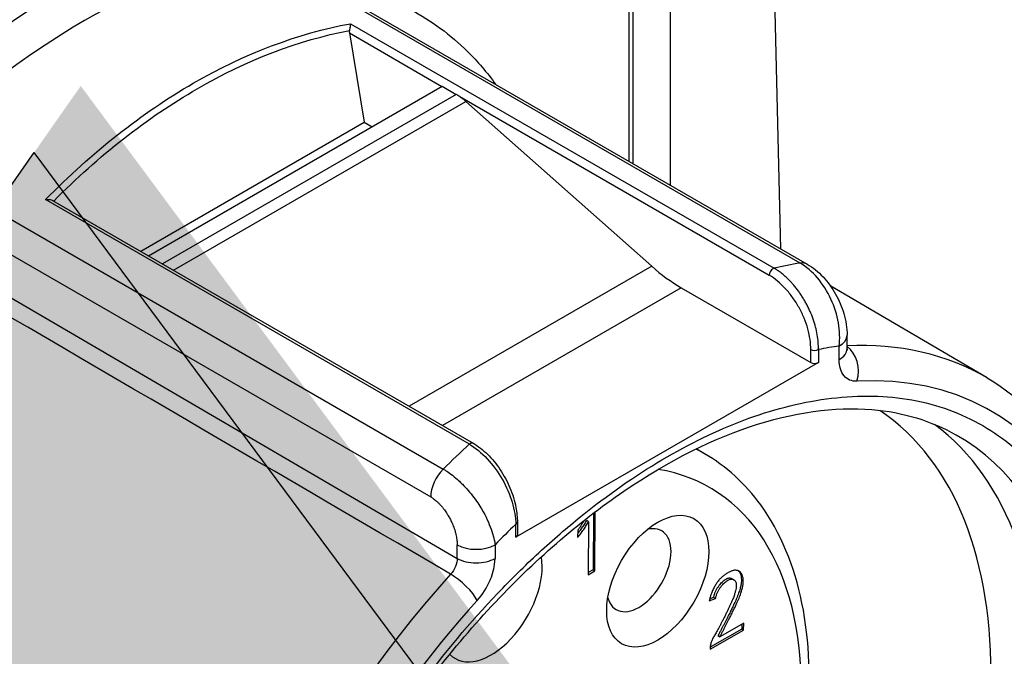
# Model space of a CAD drawing. Header units: millimetres. Extents: x 0 to 4378, y 0 to 2376.
# Tile 243 of 256: x 2875 to 2893, y 1055 to 1067. Entities that reach past the tile are written whole.
import ezdxf

# ---------------------------------------------------------------- set-up
doc = ezdxf.new("R2010")
doc.units = ezdxf.units.MM
doc.header["$LTSCALE"] = 0.2
doc.layers.add('01_Object Line', color=4, linetype='Continuous')
doc.layers.add('07_Special Line2', color=76, linetype='Continuous')

# ---------------------------------------------------------------- blocks, each defined once
blk = doc.blocks.new('A$Ce83b9b79')
for p, q in [((269.74, 43.329), (269.417, 56.865)), ((267.677, 44.52), (267.677, 50.627)), ((270.1, 43.065), (260.059, 48.862)), ((260.191, 48.842), (270.232, 43.045)), ((266.903, 44.967), (266.903, 48.794)), ((266.977, 44.924), (266.977, 48.893)), ((261.692, 47.541), (269.613, 42.967)), ((260.94, 47.365), (260.94, 47.365)), ((261.673, 47.368), (261.951, 45.698)), ((261.673, 47.368), (263.404, 46.369)), ((257.918, 43.201), (263.407, 46.371)), ((263.668, 46.22), (258.178, 43.051)), ((258.434, 46.233), (258.434, 46.233)), ((263.407, 46.371), (263.668, 46.22)), ((258.386, 42.931), (263.851, 46.087)), ((263.736, 46.177), (269.522, 42.837)), ((263.851, 46.087), (267.326, 43.005)), ((257.772, 43.286), (261.951, 45.698)), ((261.951, 45.698), (262.097, 45.614)), ((253.388, 45.01), (263.429, 39.213)), ((253.153, 44.49), (263.194, 38.693)), ((263.916, 39.678), (255.995, 44.251)), ((256.123, 44.238), (263.986, 39.698)), ((253.153, 43.697), (263.689, 37.544)), ((267.326, 43.005), (262.792, 40.387)), ((267.875, 42.604), (263.414, 40.028)), ((267.875, 42.604), (270.3, 41.205)), ((273.594, 40.918), (270.671, 42.631)), ((270.977, 41.463), (270.977, 41.718)), ((270.3, 41.205), (270.3, 41.447)), ((270.441, 41.447), (270.441, 41.205)), ((270.83, 41.259), (270.83, 41.513)), ((270.441, 41.205), (264.785, 37.939)), ((268.024, 39.666), (268.024, 39.666)), ((268.311, 39.501), (268.156, 39.59)), ((266.183, 38.472), (266.183, 38.472)), ((266.236, 38.513), (266.236, 38.513)), ((266.271, 38.54), (266.271, 38.54)), ((266.235, 38.388), (266.228, 37.328)), ((266.263, 37.308), (266.27, 38.415)), ((264.785, 37.939), (264.785, 38.181)), ((264.814, 38.221), (264.814, 37.979)), ((266.146, 38.229), (266.11, 38.25)), ((266.146, 38.229), (266.139, 37.237)), ((265.941, 38.07), (265.94, 37.933)), ((263.689, 37.544), (263.689, 37.798)), ((264.396, 37.798), (264.396, 37.544)), ((266.228, 37.328), (266.139, 37.278)), ((266.139, 37.237), (266.263, 37.308)), ((266.228, 37.328), (266.263, 37.308)), ((268.824, 37.165), (268.86, 37.145)), ((268.409, 36.788), (268.481, 36.816)), ((268.481, 36.816), (268.517, 36.795)), ((268.399, 36.75), (268.517, 36.795)), ((269.045, 36.329), (268.598, 36.075)), ((269.009, 36.309), (269.009, 36.22)), ((269.044, 36.2), (269.045, 36.329)), ((268.418, 35.844), (269.044, 36.2)), ((269.009, 36.22), (268.419, 35.885)), ((268.563, 36.096), (268.598, 36.075)), ((269.009, 36.22), (269.044, 36.2)), ((268.418, 35.873), (268.418, 35.844))]:
    blk.add_line(p, q)
for centre, major_axis, ratio, start_param, end_param in [((196.528, 50.02), (-86.413, 0), 0.57735, 6.25849, 8.739395), ((256.37, 36.291), (7.3, 12.644), 0.57735, 0.444261, 1.126535), ((256.724, 36.087), (7.05, 12.211), 0.57735, 0.444261, 1.126535), ((261.744, 47.409), (0.0293, 0.0971), 0.680497, 1.710788, 2.198035), ((251.236, 39.255), (6.481, 11.225), 0.57735, 5.756378, 5.7564), ((263.668, 45.404), (-0.5, 0.866), 0.57735, 5.235988, 5.400977), ((269.982, 42.612), (0.25, 0.433), 0.57735, 0, 0.444261), ((267.875, 45.054), (1.5, -2.598), 0.57735, 5.235988, 5.497787), ((269.593, 42.877), (-0.05, -0.0866), 0.57735, 3.637239, 5.497787), ((266.764, 30.29), (-7.05, -12.211), 0.57735, 3.585854, 3.637239), ((270.477, 41.718), (0.5, 0), 0.57735, 5.497787, 6.283187), ((270.371, 41.487), (0.1, 0), 0.57735, 3.926991, 5.497787), ((267.613, 29.8), (-6.45, -11.172), 0.57735, 3.566522, 3.611716), ((270.477, 41.463), (0.5, 0), 0.57735, 5.497787, 6.283185), ((267.261, 30.003), (6.31, 10.929), 0.57735, 6.279483, 6.63912), ((270.808, 41.06), (-0.026, 0.499), 0.764605, 4.25185, 5.759099), ((270.371, 41.245), (0.1, 0), 0.57735, 3.926991, 5.497787), ((267.613, 29.8), (6.06, 10.496), 0.57735, 3.926985, 6.641623), ((265.82, 30.835), (-5.55, -9.612), 0.57735, 0.040172, 3.101421), ((266.535, 30.422), (-5.701, -9.875), 0.57735, 0.068676, 3.072917), ((267.331, 29.963), (5.703, 9.878), 0.57735, 3.139124, 6.285654), ((266.764, 30.29), (-7.05, -12.211), 0.57735, 4.216743, 4.268128), ((263.936, 39.611), (0.05, 0.0866), 0.57735, 6.283179, 7.358335), ((263.936, 31.923), (4.375, 7.578), 0.57735, 0.068195, 0.0682), ((263.936, 31.923), (4.375, 7.578), 0.57735, 0, 0.036194), ((263.547, 38.897), (-0.25, -0.433), 0.57735, 4.268128, 5.497787), ((264.29, 31.719), (-4.125, -7.145), 0.57735, 3.391784, 3.391856), ((264.29, 31.719), (-4.125, -7.145), 0.57735, 2.348518, 3.355759), ((263.936, 31.923), (4.375, 7.578), 0.57735, 0.89325, 0.893328), ((267.613, 29.8), (-6.45, -11.172), 0.57735, 4.242265, 4.28746), ((264.714, 38.221), (0.1, 0), 0.57735, 5.497787, 6.283186), ((267.085, 37.322), (-0.425, -0.736), 0.57735, 5.760586, 9.947377), ((264.29, 31.719), (-4.125, -7.145), 0.57735, 4.036385, 4.036825), ((264.323, 36.841), (-0.675, -1.169), 0.57735, 3.887038, 3.887117), ((264.714, 37.979), (0.1, 0), 0.57735, 5.497787, 6.283185), ((264.042, 38.002), (0.5, 0), 0.57735, 3.926991, 5.497787), ((264.323, 36.841), (-0.675, -1.169), 0.57735, 6.120656, 8.81255), ((264.042, 37.748), (-0.5, 0), 0.57735, 0.785398, 2.356195), ((267.261, 30.003), (-6.31, -10.929), 0.57735, 4.353953, 6.286888), ((263.711, 36.962), (-0.37, 0.336), 0.286435, 3.788347, 5.353907), ((267.613, 29.8), (6.06, 10.496), 0.577351, 1.212355, 3.926993), ((263.97, 37.045), (0.425, 0.736), 0.57735, 3.877473, 3.877488)]:
    blk.add_ellipse(centre, major_axis=major_axis, ratio=ratio, start_param=start_param, end_param=end_param)
blk.add_ellipse((267.438, 37.117), major_axis=(0.675, 1.169), ratio=0.57735)
for points, knots in [([(266.816, 59.504), (265.924, 59.282), (265.021, 58.864), (264.118, 58.411), (264.079, 58.391), (264.039, 58.371), (264, 58.352), (263.086, 57.894), (262.173, 57.445), (261.258, 56.974), (261.229, 56.959), (261.199, 56.944), (261.17, 56.929), (260.245, 56.452), (259.32, 55.962), (258.394, 55.457), (257.629, 55.04), (256.863, 54.613), (256.096, 54.176), (255.907, 54.068), (255.718, 53.959), (255.528, 53.85), (255.518, 53.844), (255.508, 53.838), (255.498, 53.832), (254.553, 53.287), (253.609, 52.726), (252.665, 52.15), (251.715, 51.571), (250.766, 50.978), (249.819, 50.372), (249.81, 50.366), (249.801, 50.36), (249.792, 50.354), (248.856, 49.755), (247.922, 49.137), (246.987, 48.522), (246.968, 48.51), (246.948, 48.497), (246.928, 48.484), (246.005, 47.877), (245.081, 47.254), (244.173, 46.413)], [0.0000059, 0.0000059, 0.0000059, 0.0000059, 0.1197731, 0.1197731, 0.1197731, 0.125, 0.125, 0.125, 0.246102, 0.246102, 0.246102, 0.25, 0.25, 0.25, 0.3724422, 0.3724422, 0.3724422, 0.4736528, 0.4736528, 0.4736528, 0.4986544, 0.4986544, 0.4986544, 0.5, 0.5, 0.5, 0.6246684, 0.6246684, 0.6246684, 0.75, 0.75, 0.75, 0.7512099, 0.7512099, 0.7512099, 0.875, 0.875, 0.875, 0.8775884, 0.8775884, 0.8775884, 1, 1, 1, 1]), ([(261.109, 48.312), (261.278, 48.295), (261.443, 48.27), (261.604, 48.237), (262.029, 48.15), (262.433, 48.006), (262.816, 47.805), (263.207, 47.599), (263.563, 47.337), (263.884, 47.019), (264.072, 46.833), (264.246, 46.629), (264.407, 46.408)], [0.0379984, 0.0379984, 0.0379984, 0.0379984, 0.0625, 0.0625, 0.0625, 0.125, 0.125, 0.125, 0.1875, 0.1875, 0.1875, 0.2238129, 0.2238129, 0.2238129, 0.2238129]), ([(255.995, 44.251), (256.859, 45.135), (257.792, 45.871), (258.755, 46.427), (259.718, 46.982), (260.711, 47.359), (261.692, 47.541)], [0.0000001, 0.0000001, 0.0000001, 0.0000001, 0.5, 0.5, 0.5, 0.9999999, 0.9999999, 0.9999999, 0.9999999]), ([(261.692, 47.541), (261.692, 47.54), (261.692, 47.538), (261.691, 47.531), (261.691, 47.523), (261.689, 47.505), (261.688, 47.494), (261.684, 47.472), (261.683, 47.46), (261.679, 47.437), (261.677, 47.426), (261.674, 47.415)], [-0.00081594, -0.00081594, -0.00081594, -0.00081594, 0, 0, 0.00434523, 0.00434523, 0.00866843, 0.00866843, 0.01260538, 0.01260538, 0.01598949, 0.01598949, 0.01598949, 0.01598949]), ([(256.146, 44.225), (256.987, 45.075), (257.891, 45.783), (258.825, 46.322), (259.759, 46.861), (260.722, 47.231), (261.674, 47.415)], [-0.9993651, -0.9993651, -0.9993651, -0.9993651, -0.5, -0.5, -0.5, 0, 0, 0, 0]), ([(255.995, 44.251), (255.997, 44.252), (256, 44.252), (256.015, 44.255), (256.028, 44.256), (256.055, 44.256), (256.068, 44.255), (256.094, 44.25), (256.107, 44.246), (256.12, 44.239), (256.122, 44.238), (256.123, 44.238)], [-0.01668635, -0.01668635, -0.01668635, -0.01668635, -0.01587552, -0.01587552, -0.01199498, -0.01199498, -0.00809868, -0.00809868, -0.00371514, -0.00371514, -0.00314307, -0.00314307, -0.00314307, -0.00314307]), ([(270.441, 41.447), (270.442, 41.491), (270.44, 41.581), (270.422, 41.723), (270.39, 41.869), (270.345, 42.016), (270.297, 42.138), (270.252, 42.235), (270.215, 42.306), (270.176, 42.376), (270.135, 42.444), (270.091, 42.51), (270.052, 42.563), (270.021, 42.604), (269.996, 42.634), (269.975, 42.659), (269.959, 42.678), (269.946, 42.693), (269.931, 42.709), (269.902, 42.739), (269.852, 42.789), (269.783, 42.85), (269.712, 42.904), (269.656, 42.942), (269.625, 42.96), (269.613, 42.967)], [0, 0, 0, 0, 0.0159548, 0.0318954, 0.0478849, 0.0638298, 0.079776, 0.0878159, 0.0958472, 0.1038157, 0.1117609, 0.1197171, 0.1277206, 0.1317352, 0.1357482, 0.1397527, 0.1417495, 0.1437416, 0.1458073, 0.1486905, 0.1569147, 0.1684366, 0.1791739, 0.1871284, 0.1922707, 0.1922707, 0.1922707, 0.1922707]), ([(270.83, 41.513), (270.846, 41.648), (270.841, 41.796), (270.815, 41.945), (270.789, 42.094), (270.741, 42.247), (270.675, 42.391), (270.609, 42.534), (270.523, 42.671), (270.425, 42.787), (270.326, 42.903), (270.215, 42.999), (270.1, 43.065)], [0, 0, 0, 0, 0.25, 0.25, 0.25, 0.5, 0.5, 0.5, 0.75, 0.75, 0.75, 1, 1, 1, 1]), ([(270.232, 43.045), (270.339, 42.983), (270.439, 42.901), (270.617, 42.712), (270.697, 42.602), (270.828, 42.37), (270.881, 42.245), (270.956, 41.987), (270.977, 41.85), (270.977, 41.718)], [0, 0, 0, 0, 0.0397694, 0.0397694, 0.0798457, 0.0798457, 0.119737, 0.119737, 0.1627399, 0.1627399, 0.1627399, 0.1627399]), ([(270.3, 41.447), (270.3, 41.567), (270.281, 41.698), (270.225, 41.9), (270.202, 41.967), (270.147, 42.1), (270.115, 42.167), (270.044, 42.296), (270.005, 42.358), (269.92, 42.477), (269.874, 42.534), (269.732, 42.689), (269.628, 42.776), (269.522, 42.837)], [0, 0, 0, 0, 0.25, 0.25, 0.375, 0.375, 0.5, 0.5, 0.625, 0.625, 0.75, 0.75, 1, 1, 1, 1]), ([(270.977, 41.463), (270.977, 41.449), (270.978, 41.44), (270.979, 41.436), (270.979, 41.435), (270.979, 41.435)], [0, 0, 0, 0, 0.00986832, 0.00986832, 0.01344928, 0.01344928, 0.01344928, 0.01344928]), ([(271.162, 40.856), (271.063, 40.851), (270.978, 40.887), (270.92, 40.958), (270.862, 41.029), (270.83, 41.135), (270.83, 41.259)], [0, 0, 0, 0, 0.5, 0.5, 0.5, 1, 1, 1, 1]), ([(273.594, 40.918), (274.266, 40.525), (274.833, 39.956), (275.722, 38.522), (276.031, 37.643), (276.363, 35.648), (276.372, 34.52), (276.081, 32.152), (275.779, 30.91), (274.899, 28.443), (274.323, 27.217), (272.953, 24.902), (272.16, 23.812), (270.436, 21.874), (269.503, 21.026), (267.584, 19.658), (266.597, 19.14), (264.666, 18.501), (263.721, 18.378), (262.17, 18.543), (261.538, 18.741), (260.975, 19.061)], [5.50149, 5.50149, 5.50149, 5.50149, 5.798462, 5.798462, 6.109762, 6.109762, 6.434877, 6.434877, 6.761469, 6.761469, 7.086942, 7.086942, 7.411965, 7.411965, 7.737547, 7.737547, 8.064225, 8.064225, 8.388566, 8.388566, 8.635677, 8.635677, 8.635677, 8.635677]), ([(267.613, 39.44), (268.137, 39.743), (268.646, 39.983), (269.139, 40.162), (269.658, 40.351), (270.174, 40.476), (270.686, 40.537), (271.213, 40.601), (271.714, 40.59), (272.189, 40.505), (272.668, 40.419), (273.111, 40.259), (273.516, 40.025), (273.917, 39.793), (274.279, 39.485), (274.602, 39.101), (274.915, 38.727), (275.173, 38.304), (275.375, 37.83), (275.473, 37.6), (275.561, 37.352), (275.639, 37.084), (275.714, 36.824), (275.775, 36.561), (275.822, 36.294), (275.915, 35.768), (275.961, 35.21), (275.961, 34.62), (275.962, 34.015), (275.916, 33.401), (275.824, 32.779), (275.728, 32.124), (275.578, 31.442), (275.375, 30.733), (275.167, 30.004), (274.907, 29.276), (274.596, 28.548), (274.281, 27.813), (273.922, 27.094), (273.516, 26.392), (273.115, 25.697), (272.667, 25.021), (272.173, 24.363), (271.693, 23.724), (271.198, 23.14), (270.686, 22.611), (270.438, 22.355), (270.179, 22.104), (269.909, 21.858), (269.646, 21.62), (269.387, 21.4), (269.132, 21.198), (268.63, 20.801), (268.124, 20.455), (267.613, 20.16)], [0, 0, 0, 0, 0.0625, 0.0625, 0.0625, 0.125, 0.125, 0.125, 0.1875, 0.1875, 0.1875, 0.25, 0.25, 0.25, 0.3125, 0.3125, 0.3125, 0.375, 0.375, 0.375, 0.40625, 0.40625, 0.40625, 0.4375, 0.4375, 0.4375, 0.5, 0.5, 0.5, 0.5625, 0.5625, 0.5625, 0.625, 0.625, 0.625, 0.6875, 0.6875, 0.6875, 0.75, 0.75, 0.75, 0.8125, 0.8125, 0.8125, 0.875, 0.875, 0.875, 0.90625, 0.90625, 0.90625, 0.9375, 0.9375, 0.9375, 1, 1, 1, 1]), ([(261.614, 20.093), (261.006, 20.447), (260.501, 20.984), (259.77, 22.362), (259.533, 23.183), (259.338, 25.021), (259.374, 26.03), (259.712, 28.151), (260.014, 29.263), (260.859, 31.475), (261.401, 32.576), (262.672, 34.652), (263.4, 35.627), (264.964, 37.348), (265.8, 38.094), (267.487, 39.283), (268.339, 39.727), (269.968, 40.278), (270.745, 40.384), (272.025, 40.277), (272.554, 40.116), (273.02, 39.849)], [2.358663, 2.358663, 2.358663, 2.358663, 2.70322, 2.70322, 3.027083, 3.027083, 3.341486, 3.341486, 3.655974, 3.655974, 3.971449, 3.971449, 4.287227, 4.287227, 4.602472, 4.602472, 4.916679, 4.916679, 5.232072, 5.232072, 5.495319, 5.495319, 5.495319, 5.495319]), ([(263.916, 39.678), (264.029, 39.612), (264.144, 39.519), (264.249, 39.407), (264.354, 39.294), (264.45, 39.163), (264.529, 39.024), (264.608, 38.886), (264.671, 38.738), (264.715, 38.595), (264.758, 38.452), (264.782, 38.309), (264.785, 38.181)], [-1, -1, -1, -1, -0.75, -0.75, -0.75, -0.5, -0.5, -0.5, -0.25, -0.25, -0.25, 0, 0, 0, 0]), ([(263.986, 39.698), (264.078, 39.645), (264.169, 39.574), (264.34, 39.406), (264.421, 39.307), (264.563, 39.094), (264.625, 38.978), (264.725, 38.741), (264.763, 38.617), (264.804, 38.403), (264.814, 38.31), (264.814, 38.221)], [0, 0, 0, 0, 0.0377779, 0.0377779, 0.0761829, 0.0761829, 0.114725, 0.114725, 0.1544706, 0.1544706, 0.1859958, 0.1859958, 0.1859958, 0.1859958]), ([(267.613, 20.16), (267.089, 19.857), (266.58, 19.617), (266.087, 19.438), (265.568, 19.249), (265.052, 19.124), (264.54, 19.063), (264.013, 18.999), (263.512, 19.01), (263.037, 19.095), (262.558, 19.181), (262.115, 19.341), (261.71, 19.575), (261.309, 19.807), (260.947, 20.115), (260.624, 20.499), (260.311, 20.873), (260.053, 21.296), (259.851, 21.77), (259.753, 21.999), (259.665, 22.248), (259.587, 22.516), (259.512, 22.776), (259.451, 23.039), (259.404, 23.306), (259.311, 23.832), (259.265, 24.39), (259.264, 24.98), (259.264, 25.585), (259.31, 26.199), (259.402, 26.821), (259.498, 27.476), (259.648, 28.158), (259.851, 28.867), (260.059, 29.596), (260.319, 30.324), (260.63, 31.052), (260.945, 31.787), (261.304, 32.506), (261.71, 33.208), (262.111, 33.903), (262.559, 34.579), (263.053, 35.237), (263.533, 35.876), (264.028, 36.46), (264.54, 36.989), (264.788, 37.245), (265.047, 37.496), (265.317, 37.742), (265.58, 37.98), (265.839, 38.2), (266.094, 38.402), (266.596, 38.799), (267.102, 39.145), (267.613, 39.44)], [0, 0, 0, 0, 0.0625, 0.0625, 0.0625, 0.125, 0.125, 0.125, 0.1875, 0.1875, 0.1875, 0.25, 0.25, 0.25, 0.3125, 0.3125, 0.3125, 0.375, 0.375, 0.375, 0.40625, 0.40625, 0.40625, 0.4375, 0.4375, 0.4375, 0.5, 0.5, 0.5, 0.5625, 0.5625, 0.5625, 0.625, 0.625, 0.625, 0.6875, 0.6875, 0.6875, 0.75, 0.75, 0.75, 0.8125, 0.8125, 0.8125, 0.875, 0.875, 0.875, 0.90625, 0.90625, 0.90625, 0.9375, 0.9375, 0.9375, 1, 1, 1, 1]), ([(259.561, 24.345), (260.029, 24.075), (260.565, 23.924), (261.728, 23.867), (262.359, 23.973), (263.672, 24.438), (264.357, 24.813), (265.688, 25.792), (266.335, 26.397), (267.523, 27.771), (268.063, 28.537), (268.989, 30.157), (269.374, 31.009), (269.95, 32.719), (270.142, 33.576), (270.306, 35.216), (270.278, 35.999), (269.992, 37.404), (269.735, 38.03), (269.077, 38.938), (268.72, 39.264), (268.311, 39.501)], [3.926991, 3.926991, 3.926991, 3.926991, 4.215107, 4.215107, 4.521181, 4.521181, 4.847796, 4.847796, 5.177416, 5.177416, 5.505459, 5.505459, 5.832795, 5.832795, 6.160901, 6.160901, 6.490561, 6.490561, 6.816636, 6.816636, 7.068583, 7.068583, 7.068583, 7.068583]), ([(263.429, 39.213), (263.457, 39.197), (263.514, 39.164), (263.598, 39.097), (263.69, 39.025), (263.746, 38.968), (263.771, 38.945), (263.786, 38.93), (263.834, 38.88), (263.866, 38.845), (263.941, 38.762), (264.011, 38.672), (264.073, 38.579), (264.176, 38.425), (264.244, 38.287), (264.289, 38.177), (264.396, 37.918), (264.395, 37.803), (264.396, 37.798)], [-1, -1, -1, -1, -0.875, -0.875, -0.875, -0.7531665, -0.7531665, -0.7531665, -0.6774673, -0.6774673, -0.6774673, -0.5, -0.5, -0.5, -0.3512367, -0.3512367, -0.3512367, -0.0000001, -0.0000001, -0.0000001, -0.0000001]), ([(263.194, 38.693), (263.211, 38.683), (263.251, 38.657), (263.302, 38.615), (263.348, 38.571), (263.385, 38.532), (263.419, 38.491), (263.459, 38.439), (263.501, 38.377), (263.543, 38.305), (263.582, 38.229), (263.611, 38.161), (263.634, 38.099), (263.65, 38.046), (263.664, 37.993), (263.678, 37.929), (263.686, 37.864), (263.689, 37.818), (263.689, 37.798)], [0, 0, 0, 0, 0.0074476, 0.0168053, 0.0221929, 0.0280387, 0.033538, 0.0387033, 0.0480235, 0.0559998, 0.0639175, 0.0733644, 0.0786622, 0.0843356, 0.0905816, 0.0962476, 0.1057698, 0.1128351, 0.1128351, 0.1128351, 0.1128351]), ([(265.94, 38), (265.948, 38.01), (265.975, 38.045), (266.018, 38.104), (266.067, 38.177), (266.096, 38.226), (266.11, 38.25)], [0.1632521, 0.1632521, 0.1632521, 0.1632521, 0.2728596, 0.5301736, 0.7720183, 1, 1, 1, 1]), ([(265.94, 37.933), (265.96, 37.959), (265.999, 38.008), (266.053, 38.084), (266.102, 38.157), (266.131, 38.205), (266.146, 38.229)], [0, 0, 0, 0, 0.27286, 0.530174, 0.772018, 1, 1, 1, 1]), ([(266.068, 38.258), (266.062, 38.249), (266.045, 38.221), (266.015, 38.175), (265.979, 38.122), (265.953, 38.087), (265.941, 38.07)], [0.5467757, 0.5467757, 0.5467757, 0.5467757, 0.6153051, 0.7416867, 0.8699342, 1, 1, 1, 1]), ([(263.689, 37.544), (263.689, 37.497), (263.677, 37.443), (263.656, 37.391), (263.634, 37.339), (263.603, 37.289), (263.566, 37.248)], [-1, -1, -1, -1, -0.5, -0.5, -0.5, 0, 0, 0, 0]), ([(264.064, 36.758), (264.162, 36.866), (264.247, 37), (264.305, 37.138), (264.305, 37.138), (264.305, 37.138), (264.305, 37.138), (264.307, 37.143), (264.342, 37.213), (264.372, 37.345), (264.384, 37.397), (264.396, 37.465), (264.396, 37.544)], [0, 0, 0, 0, 0.499965, 0.499965, 0.499965, 0.500055, 0.500055, 0.500055, 0.75, 0.75, 0.75, 1, 1, 1, 1]), ([(268.711, 37.25), (268.702, 37.244), (268.685, 37.233), (268.66, 37.213), (268.636, 37.193), (268.612, 37.17), (268.59, 37.146), (268.568, 37.12), (268.547, 37.092), (268.527, 37.063), (268.508, 37.032), (268.49, 36.998), (268.472, 36.962), (268.456, 36.924), (268.44, 36.884), (268.426, 36.841), (268.411, 36.796), (268.403, 36.766), (268.399, 36.75)], [0, 0, 0, 0, 0.058448, 0.115409, 0.171096, 0.226612, 0.281235, 0.33629, 0.391692, 0.447815, 0.505751, 0.565904, 0.629027, 0.695421, 0.765726, 0.839632, 0.917573, 1, 1, 1, 1]), ([(268.94, 37.313), (268.946, 37.308), (268.959, 37.294), (268.977, 37.269), (268.991, 37.236), (268.999, 37.195), (269.002, 37.146), (269.001, 37.101), (268.995, 37.061), (268.989, 37.028), (268.981, 36.992), (268.97, 36.953), (268.956, 36.911), (268.94, 36.867), (268.921, 36.82), (268.905, 36.779), (268.889, 36.744), (268.876, 36.716), (268.862, 36.685), (268.847, 36.652), (268.83, 36.617), (268.812, 36.58), (268.793, 36.541), (268.772, 36.5), (268.751, 36.457), (268.727, 36.411), (268.703, 36.364), (268.677, 36.314), (268.651, 36.263), (268.623, 36.209), (268.593, 36.153), (268.573, 36.115), (268.563, 36.096)], [0.2228415, 0.2228415, 0.2228415, 0.2228415, 0.2453762, 0.2733834, 0.3026988, 0.3333278, 0.3660889, 0.4013923, 0.4202858, 0.4403647, 0.4617421, 0.4847366, 0.5091183, 0.5352041, 0.5628215, 0.5922355, 0.6079767, 0.6249304, 0.6433432, 0.6629371, 0.683893, 0.706072, 0.7295826, 0.7544284, 0.7805288, 0.8080765, 0.8367189, 0.8667252, 0.8982075, 0.9307871, 0.9647117, 1, 1, 1, 1]), ([(268.598, 36.075), (268.608, 36.095), (268.628, 36.133), (268.658, 36.188), (268.686, 36.242), (268.713, 36.294), (268.738, 36.343), (268.763, 36.391), (268.786, 36.436), (268.807, 36.48), (268.828, 36.521), (268.847, 36.56), (268.865, 36.597), (268.882, 36.632), (268.898, 36.664), (268.912, 36.695), (268.925, 36.724), (268.94, 36.759), (268.957, 36.8), (268.976, 36.847), (268.991, 36.891), (269.005, 36.932), (269.016, 36.971), (269.025, 37.007), (269.031, 37.041), (269.036, 37.081), (269.037, 37.126), (269.035, 37.174), (269.026, 37.215), (269.012, 37.249), (268.994, 37.275), (268.974, 37.296), (268.951, 37.31), (268.925, 37.318), (268.899, 37.321), (268.874, 37.321), (268.848, 37.317), (268.823, 37.31), (268.797, 37.299), (268.77, 37.286), (268.741, 37.269), (268.721, 37.256), (268.711, 37.25)], [0, 0, 0, 0, 0.035288, 0.069213, 0.101793, 0.133275, 0.163281, 0.191924, 0.219471, 0.245572, 0.270417, 0.293928, 0.316107, 0.337063, 0.356657, 0.37507, 0.392023, 0.407764, 0.437179, 0.464796, 0.490882, 0.515263, 0.538258, 0.559635, 0.579714, 0.598608, 0.633911, 0.666672, 0.697301, 0.726617, 0.754624, 0.780855, 0.8058, 0.829725, 0.852906, 0.874777, 0.895217, 0.914827, 0.934412, 0.95524, 0.976895, 1, 1, 1, 1]), ([(268.517, 36.795), (268.522, 36.814), (268.533, 36.851), (268.554, 36.904), (268.578, 36.953), (268.607, 36.998), (268.637, 37.037), (268.668, 37.072), (268.7, 37.101), (268.732, 37.126), (268.763, 37.145), (268.793, 37.155), (268.822, 37.158), (268.847, 37.152), (268.869, 37.14), (268.886, 37.122), (268.899, 37.097), (268.906, 37.066), (268.907, 37.028), (268.902, 36.984), (268.892, 36.933), (268.878, 36.886), (268.864, 36.844), (268.851, 36.807), (268.834, 36.766), (268.815, 36.721), (268.794, 36.672), (268.769, 36.619), (268.742, 36.562), (268.712, 36.502), (268.682, 36.442), (268.653, 36.384), (268.625, 36.33), (268.599, 36.28), (268.574, 36.233), (268.55, 36.191), (268.528, 36.152), (268.506, 36.117), (268.487, 36.084), (268.47, 36.052), (268.455, 36.02), (268.443, 35.989), (268.433, 35.959), (268.426, 35.929), (268.42, 35.9), (268.419, 35.882), (268.418, 35.873)], [0, 0, 0, 0, 0.029638, 0.057139, 0.083001, 0.107802, 0.131665, 0.154489, 0.176627, 0.198527, 0.21965, 0.239909, 0.260094, 0.280877, 0.301595, 0.321615, 0.341482, 0.361938, 0.383857, 0.407916, 0.434802, 0.464757, 0.481588, 0.500697, 0.521983, 0.54555, 0.571207, 0.599274, 0.629586, 0.662121, 0.69482, 0.725617, 0.754517, 0.781509, 0.806515, 0.829636, 0.850787, 0.870198, 0.888187, 0.905361, 0.921922, 0.937948, 0.953681, 0.969137, 0.984472, 1, 1, 1, 1]), ([(268.481, 36.816), (268.487, 36.835), (268.497, 36.871), (268.518, 36.925), (268.543, 36.974), (268.571, 37.018), (268.602, 37.057), (268.632, 37.092), (268.664, 37.122), (268.696, 37.147), (268.728, 37.165), (268.758, 37.176), (268.786, 37.178), (268.808, 37.173), (268.82, 37.168), (268.824, 37.165)], [0, 0, 0, 0, 0.0296383, 0.0571391, 0.0830005, 0.1078021, 0.1316653, 0.1544889, 0.1766272, 0.198527, 0.2196499, 0.239909, 0.2600945, 0.2808765, 0.292977, 0.292977, 0.292977, 0.292977])]:
    blk.add_open_spline(points, degree=3, knots=knots)
for points in [[(263.736, 46.177), (263.713, 46.193), (263.691, 46.207), (263.668, 46.22)], [(263.566, 37.248), (260.053, 39.3), (256.54, 41.351), (253.026, 43.403)]]:
    blk.add_open_spline(points, degree=3)
blk = doc.blocks.new('A$C90b512e3')
at = {"layer": '07_Special Line2'}
blk.add_hatch(color=256, dxfattribs=at).paths.add_polyline_path([(158.573, 39.599), (141.385, 62.772), (130.919, 47.825)])
for p in [(131.791, 49.07), (154.837, 42.215)]:
    blk.add_line(p, (140.513, 61.527), dxfattribs=at)
at = {"layer": '07_Special Line2', "const_width": 9.6}
blk.add_lwpolyline([(136.152, 55.298), (81.262, 93.733)], dxfattribs=at)

msp = doc.modelspace()

# ---------------------------------------------------------------- block references
msp.add_blockref('A$C90b512e3', (2734.571, 1003.181))
at = {"layer": '01_Object Line'}
msp.add_blockref('A$Ce83b9b79', (2619.305, 1019.576), dxfattribs=at)

doc.saveas('drawing.dxf')
